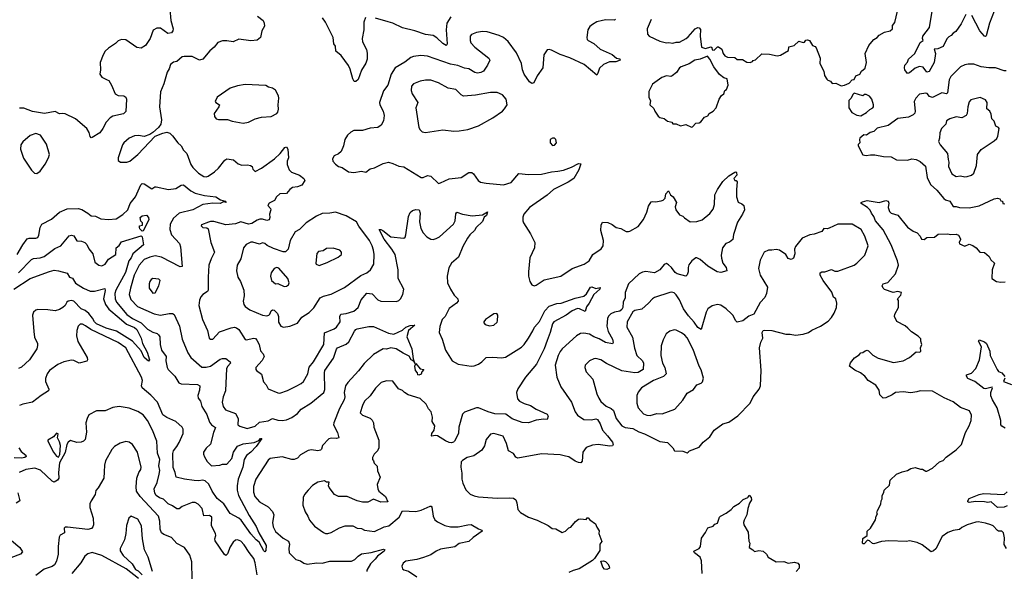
# Model space of a CAD drawing. Extents: x 1921360 to 2014538, y 768294 to 907744.
# Tile 20 of 256: x 1928997 to 1938067, y 796526 to 801608. Entities that reach past the tile are written whole.
import ezdxf

# ---------------------------------------------------------------- set-up
doc = ezdxf.new("R2010")
doc.units = 0

msp = doc.modelspace()

# ---------------------------------------------------------------- linework, layer by layer
at = {"layer": '0CON10XD'}
for points in [[(1930380.5, 801705), (1930390.7, 801600.7), (1930410.5, 801525), (1930407.1, 801505), (1930395, 801488), (1930362, 801482), (1930295, 801528.9), (1930261.1, 801528.9), (1930227.6, 801512.4), (1930199.4, 801435), (1930155, 801370.8), (1930116.7, 801345), (1930075, 801351.4), (1929975, 801421.2), (1929935, 801426), (1929905, 801412.5), (1929880.7, 801389.3), (1929815, 801346.7), (1929785, 801316.7), (1929766.1, 801283.9), (1929740, 801215), (1929742, 801145), (1929734.4, 801105), (1929755, 801078.1), (1929804.3, 801054.3), (1929817.3, 801047.3), (1929844, 801005), (1929876.2, 800925), (1929905, 800910.6), (1929956.6, 800906.6), (1929975.6, 800895.6), (1929980, 800875), (1929975, 800762.5), (1929955, 800741.5), (1929855, 800718.2), (1929830.8, 800705), (1929794.3, 800665), (1929764.3, 800605), (1929735, 800565.8), (1929665, 800521.2), (1929655, 800520), (1929645, 800532.5), (1929637.6, 800567.6), (1929615.3, 800605.3), (1929510.8, 800695), (1929415, 800740), (1929395, 800744.4), (1929365, 800740), (1929325, 800761.2), (1929225, 800742.2), (1929115, 800763.1), (1929035, 800792.2), (1928995, 800791.4)], [(1937712.5, 801655), (1937669.3, 801570.7), (1937621.9, 801498.1), (1937595.9, 801484.1), (1937577.9, 801462.1), (1937555, 801450.8), (1937537.2, 801432.8), (1937505, 801361.9), (1937455, 801338.1), (1937422.5, 801335), (1937434.4, 801295), (1937420.6, 801215), (1937375, 801129.4), (1937354, 801125), (1937319.1, 801169.1), (1937285, 801175.6), (1937247.2, 801162.8), (1937195, 801118.1), (1937175, 801112), (1937151.4, 801145), (1937146.5, 801165), (1937150.9, 801189.1), (1937174.4, 801215.6), (1937184.3, 801245), (1937242.9, 801297.1), (1937292.8, 801397.2), (1937320, 801415), (1937314, 801434), (1937317.5, 801455), (1937379.1, 801535), (1937404.5, 801705)], [(1931189.3, 801639.3), (1931239.1, 801599.1), (1931250.8, 801575), (1931251.2, 801548.8), (1931228.6, 801505), (1931216.2, 801445), (1931185, 801418.8), (1931125, 801413.8), (1931015, 801430), (1930965, 801402.5), (1930906.1, 801413.9), (1930865, 801413.8), (1930821.2, 801398.8), (1930790, 801355), (1930750.3, 801319.7), (1930685, 801243.3), (1930655, 801236.2), (1930587.6, 801267.6), (1930511.1, 801268.9), (1930495, 801264.4), (1930445, 801224), (1930415, 801216), (1930386.2, 801195), (1930373.8, 801155), (1930356, 801125), (1930325, 801017.5), (1930295.5, 800944.5), (1930284.3, 800805), (1930304, 800685), (1930297.1, 800645), (1930275, 800614), (1930225, 800568.8), (1930195, 800551.2), (1930145, 800531.2), (1930090.5, 800540.5), (1930055, 800537.5), (1930005, 800517.5), (1929955.7, 800475), (1929943.3, 800455), (1929904, 800335), (1929905, 800310), (1929925, 800296.2), (1929985, 800296), (1930012.5, 800305), (1930086.2, 800365), (1930246.2, 800533.8), (1930316, 800564), (1930353.1, 800573.1), (1930381.7, 800561.7), (1930405, 800538), (1930453.6, 800473.6), (1930484, 800445), (1930505.7, 800405.7), (1930538, 800375), (1930574.4, 800275), (1930593.3, 800245), (1930645, 800192.9), (1930695, 800162.9), (1930715, 800160.6), (1930735, 800166.9), (1930792, 800205), (1930829.3, 800240.7), (1930886.8, 800313.2), (1930905, 800325.8), (1930965.5, 800315.5), (1931010.7, 800280.7), (1931045, 800268.8), (1931095, 800270), (1931123.6, 800263.6), (1931137.5, 800255), (1931145, 800230), (1931165, 800210), (1931225, 800238.8), (1931345.4, 800324.6), (1931398, 800375), (1931438.8, 800431.2), (1931455, 800436.7), (1931468.6, 800415), (1931474, 800335), (1931460, 800305), (1931460.8, 800275), (1931480, 800225), (1931502.1, 800202.1), (1931575, 800174.2), (1931616.2, 800145), (1931623.8, 800125), (1931595, 800084.2), (1931555, 800067.1), (1931509.1, 800060.9), (1931486.2, 800043.8), (1931455, 800006.9), (1931395, 800002.2), (1931363.3, 799975), (1931345, 799942.5), (1931295, 799918.8), (1931282, 799895), (1931307.5, 799867.5), (1931311.4, 799855), (1931298.1, 799815), (1931302.9, 799785), (1931295.4, 799764.6), (1931275, 799759.4), (1931235, 799770), (1931210.4, 799769.6), (1931185, 799761.3), (1931135, 799730.8), (1931105, 799723.9), (1931035, 799744.5), (1930985, 799726.2), (1930895, 799718.6), (1930785, 799748.8), (1930755, 799750), (1930736.7, 799743.3), (1930671.7, 799718.3), (1930668.3, 799708.3), (1930685, 799693.3), (1930721.7, 799691.7), (1930735, 799680), (1930758, 799555), (1930792.9, 799465), (1930761.4, 799405), (1930741.1, 799345), (1930732.7, 799235), (1930732.9, 799115), (1930726.6, 799103.4), (1930684.4, 799075.6), (1930665, 799053.3), (1930652.9, 799025), (1930647.1, 798975), (1930681.4, 798845), (1930728, 798745), (1930742, 798675), (1930755, 798664.2), (1930775, 798665.8), (1930837.6, 798732.4), (1930945, 798769.7), (1930975, 798774.6), (1930995, 798770), (1931014.7, 798754.7), (1931075, 798661.2), (1931085, 798658.8), (1931155, 798674.4), (1931169.8, 798669.8), (1931182.9, 798655), (1931202.9, 798615), (1931215, 798556.7), (1931240, 798530), (1931248.1, 798505), (1931230.7, 798469.3), (1931173.3, 798405), (1931172.5, 798385), (1931177.5, 798375), (1931223.6, 798343.6), (1931242.3, 798272.3), (1931267.5, 798245), (1931286.1, 798206.1), (1931375, 798170), (1931395, 798168.6), (1931465, 798191.9), (1931545, 798230.5), (1931590.8, 798255), (1931612.9, 798275), (1931650.5, 798345), (1931663.6, 798406.4), (1931704.4, 798455), (1931798.5, 798615), (1931805, 798722), (1931895, 798759.5), (1931915.3, 798774.7), (1931949.5, 798825), (1931946.7, 798873.3), (1931954.4, 798895.6), (1932005, 798900.9), (1932075, 798922.9), (1932115, 798957.1), (1932143, 799027), (1932195, 799087.8), (1932245, 799083.5), (1932295, 799028.6), (1932325, 799014.4), (1932467.7, 799012.3), (1932490.5, 799019.5), (1932505, 799036.7), (1932525.7, 799075), (1932536.7, 799125), (1932484.4, 799225), (1932482.5, 799305), (1932454.6, 799445), (1932425.5, 799495), (1932354.5, 799585), (1932310, 799675), (1932325, 799675.8), (1932343.8, 799665), (1932415, 799608.6), (1932535, 799594), (1932548, 799605), (1932554.3, 799625), (1932578.7, 799795), (1932595, 799831.1), (1932615, 799848.9), (1932645, 799860.8), (1932676.2, 799856.2), (1932686.2, 799825), (1932679.2, 799745), (1932693.4, 799683.4), (1932715, 799645.8), (1932748.3, 799608.3), (1932785, 799585.7), (1932805, 799584.4), (1932835, 799591.9), (1932865, 799608.9), (1932992, 799725), (1933009.2, 799755), (1933015, 799820), (1933025, 799833.3), (1933075, 799817.5), (1933165, 799800.6), (1933260.5, 799809.5), (1933306.7, 799836.7), (1933298.8, 799805), (1933275, 799787.5), (1933261.1, 799748.9), (1933203.3, 799695), (1933186, 799665), (1933145, 799625.8), (1933122.9, 799595), (1933080, 799520), (1933038.8, 799421.2), (1932975, 799364), (1932950.8, 799320.8), (1932934.5, 799245.5), (1932937.1, 799185), (1932964.3, 799125), (1933000.9, 799070.9), (1933034, 799035), (1933037.5, 799015), (1933020.8, 798995), (1932955, 798948), (1932915.6, 798874.4), (1932890, 798845), (1932867, 798783), (1932860.8, 798725), (1932889.2, 798665), (1932919.2, 798565), (1932981.2, 798465), (1933035, 798434.2), (1933155, 798415.8), (1933185, 798420), (1933225, 798435.8), (1933255, 798456), (1933295, 798495.6), (1933355, 798499.6), (1933435, 798491.5), (1933472, 798498), (1933619, 798591), (1933644.7, 798615.3), (1933685.3, 798674.7), (1933725, 798741.2), (1933738.2, 798775), (1933785, 798826.9), (1933833.7, 798926.3), (1933875, 798969.4), (1933945, 798994.2), (1933985, 798997.5), (1934115, 799043.8), (1934195, 799060), (1934218.3, 799081.7), (1934256.2, 799145), (1934266.9, 799146.9), (1934305, 799132.9), (1934345, 799140), (1934342.5, 799125), (1934285, 799077.5), (1934242.5, 798995), (1934217.5, 798962.5), (1934205, 798921.2), (1934155, 798944.4), (1934135, 798945.8), (1934085, 798924.3), (1934031.2, 798885), (1933917.1, 798825), (1933904.5, 798805), (1933884.6, 798725), (1933855, 798651.4), (1933828.8, 798575), (1933757.3, 798435), (1933656, 798314), (1933585, 798206.7), (1933573.8, 798175), (1933584, 798115), (1933602, 798095), (1933645, 798071.4), (1933701.2, 798055), (1933755, 798020), (1933856, 797975), (1933865.8, 797955), (1933856.4, 797923.6), (1933825, 797928.8), (1933755, 797919.2), (1933685, 797893.8), (1933625, 797897.1), (1933535, 797929.6), (1933475.3, 797975.3), (1933375, 797977.6), (1933314.2, 797994.2), (1933225, 798032.5), (1933205, 798032.5)], [(1932183, 801627), (1932166.7, 801585), (1932166, 801515), (1932150.8, 801435), (1932156, 801405), (1932192.6, 801332.6), (1932199.3, 801299.3), (1932198.6, 801245), (1932185, 801206.2), (1932146.1, 801143.9), (1932115, 801056), (1932095, 801038.1), (1932079.2, 801039.2), (1932065, 801063.3), (1932041.3, 801151.3), (1932025.6, 801185), (1931959.3, 801279.3), (1931908.9, 801318.9), (1931907.5, 801365), (1931892.5, 801385), (1931884.4, 801445), (1931812.9, 801585), (1931785.8, 801625)], [(1934486.1, 801613.9), (1934475, 801602.5), (1934395.5, 801605.5), (1934365, 801601.1), (1934312.3, 801587.7), (1934273.8, 801565), (1934250, 801545), (1934230.8, 801515), (1934222.7, 801442.7), (1934226, 801425), (1934235, 801416), (1934285, 801387.1), (1934345, 801335.7), (1934455, 801286.9), (1934495, 801254), (1934525, 801246.2), (1934527.5, 801235), (1934488.9, 801221.1), (1934430.6, 801219.4), (1934375, 801195.8), (1934337.9, 801162.1), (1934324, 801115), (1934312.5, 801097.5), (1934196.6, 801196.6), (1934066.2, 801256.2), (1933975, 801288.1), (1933895, 801325.8), (1933875, 801332), (1933855, 801328.8), (1933825.7, 801284.3), (1933816.8, 801163.2), (1933765, 801091.2), (1933734.2, 801025.8), (1933715, 801018.8), (1933695, 801035.8), (1933644.5, 801105), (1933627.5, 801145), (1933619.5, 801205), (1933575, 801303.8), (1933496.9, 801406.9), (1933453, 801443), (1933415, 801462.2), (1933305, 801495.6), (1933260.9, 801499.1), (1933205, 801490), (1933159.7, 801470.3), (1933148, 801455), (1933146, 801415), (1933153.2, 801393.2), (1933190.8, 801355), (1933320, 801255), (1933329.2, 801235), (1933308, 801188), (1933270, 801135), (1933245, 801121.5), (1933215, 801115.5), (1933191.2, 801121.2), (1933135.3, 801155.3), (1933095, 801161.8), (1933034.6, 801185.4), (1932965, 801198.7), (1932755, 801271.2), (1932692.8, 801277.2), (1932625, 801269.4), (1932599.7, 801260.3), (1932545, 801215.8), (1932455, 801164), (1932418.6, 801105), (1932387.5, 801005), (1932348.3, 800951.7), (1932312.5, 800845), (1932314.4, 800825), (1932344.5, 800765), (1932354.5, 800725), (1932347.8, 800675), (1932325.7, 800635), (1932295, 800615.8), (1932225, 800609.4), (1932155, 800586.2), (1932075.7, 800585.7), (1932047, 800573), (1932016.7, 800545), (1931993.3, 800505), (1931980, 800445), (1931957.5, 800395), (1931935, 800372.5), (1931895, 800352.5), (1931877.5, 800325), (1931883.3, 800305), (1931906.1, 800276.1), (1931935, 800256.7), (1931967.5, 800245), (1932025, 800206.2), (1932075, 800200), (1932145, 800212.9), (1932185, 800204.2), (1932225, 800234), (1932265.6, 800244.4), (1932345, 800284), (1932395, 800294.2), (1932435, 800284), (1932489.5, 800259.5), (1932535, 800251.2), (1932695, 800153.3), (1932715, 800153.3), (1932755, 800171.2), (1932785, 800166), (1932855, 800100), (1932875, 800103.8), (1932955, 800142.9), (1933064.4, 800155.6), (1933135, 800200), (1933161.4, 800201.4)], [(1932969.4, 801635), (1932932.5, 801575), (1932925.8, 801515.8), (1932933.9, 801386.1), (1932932.5, 801375), (1932925, 801371.2), (1932895, 801387.1), (1932839.4, 801439.4), (1932805, 801462.5), (1932735, 801470.6), (1932636.7, 801505), (1932525, 801531.8), (1932436, 801575), (1932391.7, 801588.3), (1932275, 801623.3)], [(1934815, 801611.2), (1934776.7, 801525), (1934780, 801475), (1934796.4, 801456.4), (1934895, 801411.2), (1934955, 801394), (1934975, 801399.2), (1935015, 801391.4), (1935045, 801401.4), (1935075, 801402), (1935135.5, 801434.5), (1935155, 801448.8), (1935220, 801525), (1935243.9, 801536.1), (1935255, 801533.8), (1935267.7, 801517.7), (1935265.8, 801455), (1935277.5, 801355), (1935315, 801343.3), (1935365, 801357.5), (1935371.7, 801351.7), (1935375, 801330), (1935395, 801327.5), (1935425, 801357.5), (1935435, 801357.5), (1935466.7, 801335), (1935478.8, 801295), (1935493.3, 801275), (1935516.2, 801263.8), (1935585, 801260), (1935605, 801242.5), (1935655, 801242.5), (1935695, 801217.5), (1935725.9, 801214.1), (1935747.5, 801222.5), (1935755, 801232.5), (1935775, 801237.5), (1935835, 801292.5), (1935905, 801290), (1935976.1, 801276.1), (1936005, 801280), (1936080, 801325), (1936081.7, 801358.3), (1936130.7, 801369.3), (1936175, 801410), (1936215, 801396.7), (1936227.7, 801402.3), (1936240, 801420), (1936255, 801423.3), (1936272.5, 801415), (1936300.5, 801370.5), (1936325, 801360), (1936335, 801347.5), (1936370, 801255), (1936369.2, 801205), (1936404, 801135), (1936411.2, 801095), (1936431.2, 801061.2), (1936440.8, 801050.8), (1936465, 801042.5), (1936481.2, 801021.2), (1936515, 801023.8), (1936565, 801000)], [(1936565, 801000), (1936595, 801003.3), (1936638.3, 801021.7), (1936665, 801053.3), (1936685, 801056.7), (1936700.5, 801089.5), (1936736.7, 801105), (1936752.5, 801135), (1936785, 801162.5), (1936798, 801215), (1936784, 801295), (1936820.3, 801369.7), (1936846.2, 801405), (1936864.4, 801425.6), (1936895, 801442.5), (1936914.3, 801465.7), (1936965, 801493.3), (1937015, 801504), (1937036.2, 801525), (1937037.5, 801555), (1937057.7, 801582.3), (1937084.2, 801685.8)], [(1937973.6, 801685), (1937932.2, 801575), (1937900.3, 801459.7), (1937895, 801454), (1937885, 801456), (1937840.8, 801505), (1937767.1, 801645)], [(1935185, 800617.5), (1935195, 800620), (1935225, 800653.3), (1935255, 800658.8), (1935271.7, 800668.3), (1935305, 800711.2), (1935335, 800721.2), (1935350, 800745), (1935385, 800763.8), (1935413.3, 800795), (1935440, 800875), (1935461.5, 800908.5), (1935483.3, 800925), (1935493.8, 800955), (1935507.5, 800965), (1935522.5, 801005), (1935515, 801062.5), (1935485, 801073.3), (1935444.1, 801104.1), (1935390, 801175), (1935353.8, 801245), (1935331.7, 801271.7), (1935267, 801243), (1935215, 801235.7), (1935165, 801202), (1935090, 801175), (1935076.2, 801165), (1935047.8, 801122.2), (1935008.1, 801091.9), (1934994.1, 801085.9), (1934955, 801089.2), (1934912.5, 801075), (1934825, 801012.5), (1934792, 800945), (1934791.7, 800891.7), (1934808.8, 800865), (1934802.3, 800822.3), (1934838.3, 800788.3), (1934846.7, 800765), (1934878.3, 800718.3), (1934895, 800706.7), (1934935, 800698.8), (1934964.1, 800674.1), (1934993, 800667), (1935003.3, 800663.3), (1935015, 800647.5), (1935045, 800650), (1935085, 800630), (1935135, 800642.5), (1935185, 800617.5)], [(1938085, 801136.9), (1938065, 801135.5), (1937985, 801163.2), (1937925, 801163.1), (1937854.6, 801174.6), (1937785, 801198), (1937735, 801198.6), (1937705, 801191.4), (1937665, 801174), (1937573.6, 801085), (1937559.1, 801055), (1937544.5, 800935.5), (1937536.2, 800923.8), (1937492.5, 800935), (1937405, 800891.5), (1937379.2, 800899.2), (1937356.8, 800926.8), (1937345, 800931.1), (1937285, 800922.9), (1937251.1, 800885), (1937236.9, 800855), (1937247.3, 800765), (1937242.8, 800747.2), (1937227.7, 800732.3), (1937185, 800709.1), (1937085, 800696.9), (1936996.5, 800633.5), (1936895, 800608), (1936865, 800577.5), (1936831.7, 800568.3), (1936797, 800543), (1936773, 800547), (1936737.5, 800515), (1936732.5, 800505), (1936736.7, 800475), (1936721.7, 800458.3), (1936720, 800445), (1936764.2, 800364.2), (1936795, 800356), (1936835, 800364.3), (1936873.6, 800363.6), (1936953.6, 800346.4), (1937025, 800344.3), (1937075, 800318.1), (1937175, 800314.2), (1937215, 800327.1), (1937255, 800320), (1937292.1, 800302.1), (1937340, 800260), (1937357.8, 800155), (1937388.2, 800088.2), (1937445, 800038.9), (1937510.2, 799960.2), (1937525, 799947.1), (1937566, 799935), (1937595, 799888), (1937625, 799887.1), (1937655, 799877.1), (1937745, 799874.4)], [(1931056.1, 800656.1), (1931105, 800662.5), (1931165, 800694.3), (1931225, 800710.8), (1931314.1, 800715.9), (1931365.8, 800745), (1931374.3, 800755.7), (1931381.4, 800785), (1931378.1, 800825), (1931385.6, 800885), (1931381.9, 800905), (1931355, 800958.8), (1931325, 800976.2), (1931290, 800985), (1931265, 801001.2), (1931075, 801012), (1931005, 800998.8), (1930935, 800976), (1930816.7, 800895), (1930796.7, 800855), (1930803.9, 800843.9), (1930837.5, 800825), (1930831.2, 800805), (1930790, 800745), (1930792, 800715), (1930805.9, 800695.9), (1930828.3, 800688.3), (1930913, 800687), (1930953.9, 800673.9), (1931056.1, 800656.1)], [(1932735, 800568), (1932775, 800574.3), (1932895, 800594), (1932995, 800582.5), (1933047, 800583), (1933125, 800597.5), (1933225, 800631.4), (1933355, 800704), (1933445, 800766.2), (1933464.1, 800785.9), (1933486.7, 800825), (1933478, 800875), (1933444.3, 800914.3), (1933395, 800937.5), (1933333.2, 800936.8), (1933195, 800911.1), (1933085, 800902.9), (1933064.5, 800914.5), (1933015, 800963.8), (1932945, 800975.7), (1932855.4, 801025.4), (1932785, 801050.5), (1932735, 801051.5), (1932687.4, 801042.6), (1932624.3, 801015.7), (1932606, 800995), (1932604.4, 800954.4), (1932611.4, 800925), (1932664.2, 800845), (1932645.8, 800795), (1932673.8, 800615), (1932685, 800592.5), (1932704.1, 800574.1), (1932735, 800568)], [(1936745, 800723.3), (1936798.3, 800751.7), (1936828.8, 800781.2), (1936856.7, 800795), (1936863.3, 800805), (1936863.3, 800825), (1936846.7, 800875), (1936825, 800903.3), (1936795, 800920), (1936780.5, 800919.5), (1936765, 800907.5), (1936685, 800930), (1936670.8, 800919.2), (1936657.5, 800885), (1936634, 800865), (1936636.2, 800795), (1936663.9, 800753.9), (1936708.3, 800728.3), (1936745, 800723.3)], [(1937705, 800161.4), (1937725, 800164.2), (1937764.2, 800175.8), (1937786.1, 800193.9), (1937811.9, 800265), (1937821.4, 800365), (1937855, 800412.9), (1937975, 800491.2), (1937996.9, 800513.1), (1938007.3, 800535), (1938020, 800605), (1938015, 800613.8), (1937988.3, 800628.3), (1937975, 800673.3), (1937953.3, 800695), (1937947.7, 800737.7), (1937932.5, 800765), (1937906, 800786), (1937910, 800845), (1937895, 800870), (1937845, 800891.2), (1937759.3, 800870.7), (1937745, 800850), (1937732.5, 800805), (1937725.6, 800745), (1937715.7, 800725), (1937675, 800703.5), (1937625, 800714), (1937565, 800695.8), (1937536, 800675), (1937528, 800645), (1937487.5, 800605), (1937472, 800565), (1937470, 800515), (1937461.2, 800485), (1937477.5, 800455), (1937544.3, 800375), (1937549.2, 800320.8), (1937555.6, 800295), (1937554.3, 800255), (1937585, 800188.6), (1937625, 800164.6), (1937665, 800170.6), (1937705, 800161.4)], [(1929155, 800192.5), (1929185, 800213.3), (1929232.7, 800277.3), (1929264.2, 800335), (1929270.8, 800365), (1929245, 800462.5), (1929188.1, 800545), (1929145, 800559.2), (1929095, 800541.2), (1929025.8, 800484.2), (1929008.9, 800455), (1929004.6, 800415), (1929033.7, 800333.7), (1929105, 800221.2), (1929135, 800193.3), (1929155, 800192.5)], [(1933905, 800447.5), (1933925, 800452.5), (1933942.5, 800475), (1933937.5, 800505), (1933925, 800517.5), (1933905, 800517.5), (1933883.3, 800505), (1933883.3, 800475), (1933905, 800447.5)], [(1933161.4, 800201.4), (1933177.9, 800187.9), (1933222, 800125), (1933242.4, 800112.4), (1933295, 800101.4), (1933455, 800086.7), (1933525, 800107.1), (1933595, 800192.5), (1933685, 800181.4), (1933805, 800185.6), (1933895, 800206.4), (1933955, 800211.1), (1934007, 800223), (1934081.7, 800248.3), (1934145, 800283.3), (1934165, 800280), (1934148.6, 800225), (1934102, 800145), (1934049.5, 800110.5), (1933915.3, 800044.7), (1933855, 799990), (1933692.8, 799877.2), (1933640, 799815), (1933631.7, 799788.3), (1933631.2, 799755), (1933636.7, 799735), (1933704.2, 799635), (1933741.4, 799555), (1933740, 799505), (1933696, 799415), (1933684.1, 799284.1), (1933684.2, 799245), (1933696.2, 799195), (1933716.1, 799166.1), (1933735, 799156.7), (1933755, 799161.2), (1933827.6, 799212.4), (1933983.3, 799245), (1934086.7, 799315), (1934195.6, 799354.4), (1934243.3, 799385), (1934276, 799445), (1934352.4, 799497.6), (1934371.4, 799525), (1934375.6, 799575), (1934351.8, 799665), (1934352.5, 799715), (1934367, 799743), (1934415, 799739.4), (1934455, 799721.5), (1934492.3, 799692.3), (1934533.8, 799683.8), (1934585, 799657.8), (1934605, 799655.6), (1934619.1, 799660.9), (1934695, 799704.2), (1934743, 799767), (1934774.2, 799835), (1934788.5, 799891.5), (1934815, 799928.8), (1934825, 799934), (1934855, 799931.4), (1934905, 799938.6), (1934925, 799946), (1934944, 799965), (1934948.8, 800005), (1934975, 800032.5), (1934993.8, 799995), (1935015.8, 799975.8), (1935046.7, 799925), (1935036.2, 799885), (1935040, 799855), (1935075, 799808.8), (1935105, 799798.8), (1935121.2, 799781.2), (1935175, 799746.2), (1935235, 799750), (1935285, 799764), (1935355, 799821.2), (1935385, 799861.2), (1935398.6, 799905), (1935400, 799995), (1935425, 800043.3), (1935474.2, 800115.8), (1935530.8, 800169.2), (1935585, 800203.3), (1935595, 800206.7), (1935601.7, 800201.7), (1935602.5, 800175), (1935576.7, 800145), (1935585, 800127.5), (1935597, 800127), (1935607.5, 800115), (1935598.8, 800045), (1935600, 799975), (1935615.9, 799925.9), (1935650.5, 799910.5), (1935666.7, 799895), (1935673.3, 799855), (1935656, 799815), (1935608, 799742), (1935571.7, 799628.3), (1935567.1, 799582.9), (1935535, 799558.8), (1935502.5, 799545), (1935470, 799505), (1935460.3, 799439.7), (1935462.4, 799412.4), (1935474.2, 799365), (1935504, 799325), (1935510, 799295), (1935455, 799278), (1935423.3, 799285), (1935335, 799338.8), (1935265, 799397.5), (1935235, 799413.8), (1935225, 799413.3), (1935190, 799385), (1935161.7, 799348.3), (1935154.2, 799325.8), (1935155.7, 799284.3), (1935145, 799257.5), (1935133.3, 799246.7), (1935055, 799265.4), (1935035, 799280.5), (1935000, 799325), (1934975, 799350.8), (1934955, 799362), (1934935, 799352), (1934892.9, 799305), (1934845.3, 799274.7), (1934765, 799286.8), (1934735, 799282.3), (1934705, 799265.4), (1934606.7, 799175), (1934574.5, 799095), (1934574.5, 799045), (1934555.8, 799004.2), (1934552.5, 798955), (1934545, 798937.7), (1934525, 798921.6), (1934475, 798914.5), (1934442.9, 798897.1), (1934422.5, 798877.5), (1934412.2, 798855), (1934404.7, 798785), (1934419.2, 798735), (1934458.7, 798665), (1934464.4, 798635.6), (1934458.5, 798621.5), (1934395, 798633.6), (1934335, 798669.2), (1934285, 798687.2), (1934245, 798710.4), (1934195, 798718.9), (1934164.5, 798715.5), (1934125, 798694.3), (1933995, 798575.7), (1933975, 798552.5), (1933956.7, 798515), (1933929.2, 798425), (1933944.5, 798314.5), (1933982.5, 798225), (1934079.4, 798085), (1934115, 797996.7), (1934135.6, 797965.6), (1934195, 797924.3), (1934265, 797920.5), (1934305, 797931.1), (1934319.2, 797925), (1934345.8, 797885.8), (1934364.6, 797825), (1934412.7, 797775), (1934457.1, 797715), (1934464.3, 797695), (1934456.9, 797683.1), (1934435, 797680), (1934325, 797695.4), (1934273.1, 797686.9), (1934215, 797667.8), (1934185.6, 797625), (1934180, 797540), (1934165, 797526), (1934145, 797527.1), (1934115, 797539.4), (1934055, 797580), (1934024.2, 797585.8), (1933975, 797600), (1933805, 797610), (1933585, 797569.2), (1933567.1, 797577.1), (1933545, 797610.8), (1933500, 797635), (1933483.1, 797705), (1933451.5, 797771.5), (1933365, 797795.7), (1933335, 797790.8), (1933295, 797742), (1933277.8, 797682.2), (1933255, 797642.5), (1933181.3, 797588.7), (1933120, 797575), (1933075, 797546), (1933065, 797533.3), (1933060, 797485), (1933070.7, 797430.7), (1933070, 797375), (1933078, 797338), (1933108.3, 797278.3), (1933148.3, 797238.3), (1933185, 797222.5), (1933225, 797213.1), (1933395, 797198.6), (1933505.9, 797204.1), (1933545, 797200), (1933566.2, 797185), (1933576.8, 797156.8), (1933585.8, 797095), (1933609.3, 797069.3), (1933685, 797025.7), (1933765, 796998.6), (1933865, 796948.8), (1933902, 796922), (1933937.3, 796917.3), (1933995, 796883.3), (1934025, 796896.7), (1934055, 796927.5), (1934075, 796933.3), (1934116.1, 796983.9), (1934145, 797006.7), (1934165, 797010), (1934215, 797002.5), (1934225, 797017.5), (1934235, 797020), (1934250, 797000), (1934302.5, 796965), (1934313.3, 796933.3), (1934335, 796900), (1934332.5, 796875), (1934358.3, 796801.7), (1934342.5, 796775), (1934341.7, 796718.3), (1934292.5, 796645), (1934272.5, 796625), (1934150, 796550), (1934095, 796534), (1934055, 796514)], [(1928974.1, 799445.9), (1929025.3, 799534.7), (1929065, 799588.1), (1929085, 799596.5), (1929145, 799595.6), (1929165, 799602.5), (1929175, 799622.5), (1929184.4, 799695), (1929202.5, 799725), (1929289.6, 799770.4), (1929364.3, 799835), (1929435, 799866.5), (1929535, 799869.4), (1929568.5, 799858.5), (1929623.8, 799825), (1929655, 799800), (1929695, 799797.5), (1929745, 799772.5), (1929815, 799765.7), (1929885, 799772.9), (1929946.6, 799813.4), (1929993.5, 799855), (1930013.8, 799915), (1930064.5, 799975), (1930112.1, 800087.9), (1930125, 800100), (1930144, 800095), (1930215, 800050), (1930242.3, 800067.7), (1930255, 800069.2), (1930367.7, 800042.3), (1930435, 800052.7), (1930485, 800083.1), (1930505, 800086.9), (1930572.6, 800032.6), (1930615, 800010.4), (1930699.2, 799989.2), (1930805, 799975.8), (1930847, 799947), (1930890, 799935), (1930900, 799925), (1930875, 799930), (1930845, 799913.6), (1930775, 799917.9), (1930729.3, 799910.7), (1930685.4, 799905.4), (1930592.3, 799857.7), (1930467.5, 799825), (1930415, 799778.6), (1930381.9, 799725), (1930379.4, 799675), (1930395.5, 799625.5), (1930469.2, 799545), (1930480, 799515), (1930492.5, 799335), (1930475, 799332.5), (1930305, 799421.1), (1930245, 799432.4), (1930195, 799421.1), (1930145, 799399.7), (1930096.6, 799345), (1930053.2, 799255), (1930016.6, 799135), (1930006.2, 799076.2), (1930019.8, 799029.8), (1930081.4, 798965), (1930235, 798899.1), (1930295, 798886.9), (1930375, 798902.2), (1930405, 798900), (1930421.8, 798891.8), (1930470, 798785), (1930495, 798663.3), (1930545, 798538.8), (1930575, 798496), (1930675, 798406.2), (1930715, 798406), (1930755, 798417.5), (1930845, 798479.1), (1930865, 798486.4), (1930895, 798485.8), (1930937.3, 798457.3), (1930938.1, 798445), (1930913.1, 798416.9), (1930902.5, 798395), (1930891.7, 798188.3), (1930871.1, 798135), (1930860.9, 798085), (1930872.2, 798045), (1930894.3, 798015), (1930985, 797978.5), (1931010.9, 797935), (1931008, 797875), (1931025, 797861.9), (1931093, 797843), (1931165, 797862.3), (1931205, 797900), (1931286.9, 797913.1), (1931325, 797933.3), (1931375, 797918.5), (1931415, 797914.6), (1931455, 797920.4), (1931505, 797943.5), (1931555, 797979.5), (1931591.3, 798018.7), (1931680.5, 798075), (1931797.8, 798175), (1931808.1, 798201.9), (1931804.1, 798355), (1931809.2, 798375), (1931888.8, 798491.2), (1931915, 798572.5), (1931925.5, 798584.5), (1932005, 798618.9), (1932029.4, 798640.6), (1932082.6, 798737.4), (1932092.2, 798755), (1932105, 798759.7), (1932215, 798781.4), (1932255, 798780), (1932395, 798718.6), (1932445, 798709.5), (1932522.4, 798747.6), (1932555, 798775.5), (1932595, 798792), (1932636.7, 798795), (1932580, 798745), (1932564.5, 798685), (1932611.1, 798575), (1932623.3, 798483.3), (1932638.3, 798441.7), (1932630, 798460), (1932604.4, 798474.4), (1932585, 798509.2), (1932528.8, 798535), (1932463.8, 798575), (1932415, 798584.6), (1932375, 798573.8), (1932345, 798575.5), (1932255, 798524.5), (1932170.3, 798439.7), (1932116.9, 798373.1), (1932018.6, 798265), (1932000, 798235), (1931986.9, 798175), (1931991.4, 798135), (1931987.1, 798105), (1931944, 798026), (1931890.6, 797895), (1931888.6, 797875), (1931924.5, 797805), (1931936.2, 797755), (1931915, 797748.5), (1931865, 797751.8), (1931844.7, 797745.3), (1931785.8, 797685), (1931778.5, 797651.5), (1931769.2, 797640.8), (1931745, 797635.9), (1931685, 797646.6), (1931655, 797639.6), (1931585, 797598.6), (1931555, 797570), (1931525, 797557.1), (1931505, 797555.7), (1931415, 797580), (1931305, 797566), (1931285, 797550), (1931173.8, 797376.2), (1931151.1, 797308.9), (1931151.5, 797255), (1931162.7, 797215), (1931206.2, 797166.2), (1931285, 797121.4), (1931326.3, 797076.3), (1931338.1, 797045), (1931326.7, 796975), (1931331.1, 796935), (1931353.9, 796893.9), (1931425, 796831.4), (1931472.7, 796802.7), (1931483.1, 796775), (1931476.9, 796735), (1931479.2, 796695), (1931540, 796635), (1931585, 796622.9), (1931615, 796600), (1931645, 796593.3), (1931735, 796603.5), (1931785, 796601.8), (1931855, 796618.5), (1932055, 796620.7), (1932085, 796634.5), (1932115, 796666.9), (1932145, 796688.1), (1932235, 796699.1), (1932348.7, 796728.7), (1932361.2, 796725), (1932355, 796710.8), (1932294, 796666), (1932271.1, 796638.9), (1932228.6, 796595), (1932195, 796537.5), (1932194.1, 796525.9)], [(1938087.5, 796735), (1938064.6, 796774.6), (1938067.5, 796835), (1938059.7, 796879.7), (1938045, 796895.8), (1938015, 796896.2), (1938005, 796902), (1937965, 796946.4), (1937944.1, 796954.1), (1937895, 796968.7), (1937825, 796980.8), (1937805, 796978.6), (1937724, 796955), (1937675, 796929.2), (1937655, 796910.5), (1937596.4, 796903.6), (1937547.4, 796882.6), (1937495, 796848), (1937435.9, 796734.1), (1937415, 796714.4), (1937395, 796705.7), (1937311.5, 796771.5), (1937265, 796792.7), (1937195, 796807.3), (1937165, 796801.8), (1937005, 796805.6), (1936935, 796800.8), (1936865, 796779.2), (1936851.7, 796781.7), (1936825, 796806.7), (1936807, 796813), (1936775, 796780), (1936765, 796780), (1936760, 796785), (1936765, 796830), (1936803.6, 796856.4), (1936804.1, 796895.9), (1936835.8, 796924.2), (1936880.3, 796999.7), (1936886.7, 797033.3), (1936900, 797055), (1936893.3, 797063.3), (1936898.8, 797085), (1936928.8, 797145), (1936933.8, 797175), (1936941.2, 797195), (1936942, 797225), (1936957.3, 797252.7), (1936961.2, 797275), (1937009.7, 797320.3), (1937016, 797365), (1937075, 797421.2), (1937125, 797443.8), (1937176.4, 797453.6), (1937205, 797473.3), (1937245, 797483.3), (1937295, 797466.7), (1937315, 797467.5), (1937345, 797447.5), (1937355, 797447.5), (1937405, 797477.5), (1937470, 797535), (1937505, 797548), (1937532.6, 797577.4), (1937625, 797646), (1937671.4, 797695), (1937708.6, 797805), (1937743.1, 797865), (1937761.9, 797915), (1937764.3, 797965), (1937748, 798005), (1937665, 798035.6), (1937596.9, 798086.9), (1937513.7, 798123.7), (1937405, 798186.2), (1937291.7, 798188.3), (1937261.1, 798178.9), (1937205, 798170.6), (1937135, 798181.1), (1937065.7, 798174.3), (1937035, 798152.2), (1936975, 798124.3), (1936950.8, 798120.8), (1936921.7, 798151.7), (1936913.9, 798193.9), (1936885, 798242), (1936814.4, 798284.4), (1936782.7, 798322.7), (1936743.3, 798355), (1936689.1, 798379.1), (1936642.5, 798415), (1936651.7, 798448.3), (1936688.3, 798491.7), (1936729.3, 798520.7), (1936745, 798540), (1936765, 798542.5), (1936785, 798557.5), (1936805, 798563.3), (1936817.7, 798557.7), (1936856.4, 798516.4), (1936905, 798490), (1937045, 798448.6), (1937135, 798464.3), (1937194.4, 798495.6), (1937255, 798546.7), (1937290, 798545), (1937297.5, 798555), (1937296.7, 798585), (1937308, 798615), (1937297.5, 798645), (1937297.7, 798667.7), (1937272.3, 798692.3), (1937212.1, 798732.1), (1937177.3, 798767.3), (1937155, 798786.2), (1937076.1, 798826.1), (1937056.7, 798875), (1937057.5, 798895), (1937093.3, 798955), (1937091.7, 799021.7), (1937082.5, 799035), (1937115, 799070), (1937120, 799095), (1937085, 799104), (1937043.6, 799093.6), (1936965, 799123.8), (1936951.2, 799135), (1936942, 799155), (1936950, 799175), (1936995, 799188), (1937064.5, 799265.5), (1937091.9, 799345), (1937084.4, 799385), (1937024.5, 799535), (1936950.8, 799670.8), (1936880, 799755), (1936865.5, 799795), (1936842.9, 799825), (1936832.3, 799852.3), (1936807.2, 799877.2), (1936747.5, 799915), (1936750, 799925), (1936760, 799930), (1936805, 799940.8), (1936915, 799923.8), (1936975, 799941.9), (1936998.8, 799935), (1937002.1, 799917.9), (1936996.4, 799876.4), (1937010.5, 799840.5), (1937026.1, 799826.1), (1937085, 799806.2), (1937175.8, 799695.8), (1937228.9, 799658.9), (1937265, 799644), (1937292.9, 799612.9), (1937305, 799586.2), (1937327.5, 799582.5), (1937355, 799600), (1937424, 799606), (1937457, 799633), (1937545, 799636), (1937575, 799628), (1937625, 799632), (1937643.9, 799623.9), (1937665, 799590), (1937665, 799580), (1937650.7, 799559.3), (1937655, 799542.5), (1937705, 799522.9), (1937745, 799538.8), (1937777, 799527), (1937806.7, 799505), (1937842.5, 799465), (1937883.6, 799463.6), (1937927.7, 799427.7), (1937944.2, 799394.2), (1937976.4, 799366.4), (1937956.7, 799305), (1937953.3, 799225), (1937995, 799197.1), (1938035, 799191.2), (1938075, 799193.8)], [(1937745, 799874.4), (1937835, 799894.3), (1937975, 799956.2), (1938005, 799963.3), (1938026.4, 799956.4), (1938035, 799940), (1938050, 799935), (1938052.5, 799915), (1938072.5, 799912.5)], [(1930125, 799660), (1930105, 799680), (1930100, 799695), (1930101.7, 799708.3), (1930130, 799715), (1930130, 799735), (1930113, 799753), (1930107.5, 799785), (1930125, 799800), (1930165, 799806.7), (1930182.5, 799785), (1930187.5, 799765), (1930135, 799663.3), (1930125, 799660)], [(1931425.9, 798775.9), (1931485, 798784.2), (1931555, 798811.4), (1931595, 798866.2), (1931665, 798910), (1931706.8, 798953.2), (1931766.7, 799045), (1931795, 799062), (1931865, 799080.8), (1931990.2, 799139.8), (1932140.1, 799249.9), (1932193.8, 799276.2), (1932228, 799305), (1932258.1, 799355), (1932262.5, 799445), (1932257.3, 799485), (1932243.5, 799525), (1932218.8, 799575), (1932122.2, 799705), (1932100, 799745), (1932005, 799801.2), (1931905, 799836), (1931855, 799826.2), (1931785, 799823.3), (1931730.8, 799799.2), (1931636.7, 799735), (1931575, 799676.2), (1931535, 799653.8), (1931487.5, 799572.5), (1931471.4, 799495), (1931445, 799470.8), (1931425, 799470.6), (1931335, 799500), (1931276.9, 799526.9), (1931255, 799547.5), (1931235, 799553.3), (1931205, 799540.8), (1931145, 799559.4), (1931125, 799557.5), (1931083.3, 799536.7), (1931059.2, 799505), (1931034.2, 799405), (1930999.2, 799345), (1930994, 799295), (1931007, 799237), (1931032.5, 799195), (1931062, 799115), (1931064, 799065), (1931055.8, 799015), (1931062, 798985), (1931075, 798966.2), (1931116.7, 798935), (1931235, 798886.4), (1931275, 798880.9), (1931292, 798885), (1931301.9, 798895), (1931312.5, 798925), (1931325, 798934), (1931340.5, 798930.5), (1931371.9, 798901.9), (1931380, 798875), (1931382.2, 798822.2), (1931402.5, 798785), (1931425.9, 798775.9)], [(1935145, 797617.5), (1935155, 797622.5), (1935167.5, 797635), (1935255, 797668.8), (1935294, 797715), (1935354, 797765), (1935394.1, 797825.9), (1935473.9, 797886.1), (1935529.5, 797900.5), (1935612.7, 797957.3), (1935725, 798076.7), (1935755, 798133.3), (1935810, 798205), (1935820, 798235), (1935828, 798375), (1935812.2, 798585), (1935823.5, 798636.5), (1935841.9, 798675), (1935836, 798725), (1935845, 798743.3), (1935860.8, 798749.2), (1935925.6, 798745.6), (1936055, 798711.1), (1936095, 798711.4), (1936145, 798700.8), (1936215, 798710.8), (1936265, 798727.5), (1936295, 798749.2), (1936375, 798786), (1936445, 798832), (1936475, 798863.8), (1936501.4, 798905), (1936522, 798955), (1936524, 798995), (1936516.2, 799035), (1936495, 799051.2), (1936477, 799097), (1936398.1, 799205), (1936370, 799255), (1936371.2, 799275), (1936385, 799286), (1936415, 799285.8), (1936474.3, 799305.7), (1936505, 799290), (1936535, 799291.1), (1936682.7, 799347.3), (1936708, 799365), (1936781.2, 799438.8), (1936813.1, 799525), (1936781.9, 799615), (1936750, 799675), (1936665, 799724.3), (1936535, 799724.3), (1936455, 799686.2), (1936435, 799680.8), (1936405, 799683.5), (1936385, 799656), (1936315, 799632.5), (1936275, 799625.8), (1936204.4, 799595.6), (1936143, 799517), (1936134, 799495), (1936138.3, 799451.7), (1936125, 799412.5), (1936105, 799397.5), (1936077.7, 799407.7), (1936053.8, 799445), (1935995, 799486.2), (1935965, 799491.2), (1935925, 799484.2), (1935895, 799486.2), (1935855, 799466.2), (1935817.6, 799392.4), (1935802.2, 799315), (1935819.2, 799255), (1935887.1, 799145), (1935878.1, 799085), (1935862.5, 799047.5), (1935817.9, 799002.1), (1935760, 798895), (1935715, 798875.8), (1935660, 798835), (1935605, 798822), (1935592.8, 798832.8), (1935567.1, 798885), (1935555, 798897.1), (1935504.2, 798945), (1935455, 798979.2), (1935425, 798985.7), (1935375, 798971.4), (1935337.5, 798945), (1935319.4, 798915), (1935275, 798754.2), (1935245, 798772.7), (1935211.8, 798821.8), (1935159.4, 798879.4), (1935112.7, 798945), (1935076.7, 799026.7), (1935044.5, 799074.5), (1935025, 799091.2), (1935005, 799098), (1934985, 799096), (1934845, 799047.5), (1934825, 799036.2), (1934790, 798995), (1934728.7, 798941.3), (1934665, 798927.8), (1934645, 798915.6), (1934592.9, 798825), (1934589.6, 798775), (1934643.8, 798683.8), (1934661.7, 798581.7), (1934683.5, 798515), (1934735.4, 798465.4), (1934745, 798442.5), (1934741.9, 798385), (1934695, 798357.6), (1934665, 798353.8), (1934545, 798372.9), (1934401.7, 798441.7), (1934350, 798475), (1934305, 798486), (1934285, 798484), (1934246.2, 798465), (1934207.5, 798425), (1934201.9, 798405), (1934215.7, 798365), (1934276.3, 798296.3), (1934312.6, 798162.6), (1934330.8, 798120.8), (1934351.9, 798091.9), (1934399.1, 798049.1), (1934445.8, 798025.8), (1934467.1, 798007.1), (1934492.6, 797932.6), (1934545, 797866.7), (1934575, 797850.5), (1934645, 797842.7), (1934701.7, 797811.7), (1934752.6, 797792.6), (1934895, 797720.6), (1934965, 797714), (1935012.5, 797665), (1935030, 797635), (1935105, 797632), (1935145, 797617.5)], [(1928985, 799275.4), (1929105, 799398.8), (1929125, 799408.2), (1929186, 799414), (1929222.9, 799427.1), (1929320.6, 799499.4), (1929375.4, 799524.6), (1929453.4, 799616.6), (1929475, 799621.9), (1929495, 799618), (1929525, 799571.4), (1929566.4, 799566.4), (1929596.2, 799555), (1929616.2, 799536.2), (1929635, 799496.2), (1929670.3, 799450.3), (1929690, 799375), (1929725, 799346), (1929755, 799340), (1929783.2, 799356.8), (1929815, 799402), (1929882.5, 799445), (1929887.5, 799505), (1929913.1, 799526.9), (1929935, 799560), (1930115, 799617.5), (1930127, 799607), (1930137.5, 799535), (1930040.6, 799449.4), (1930025, 799412.9), (1930002.6, 799387.4), (1929971.9, 799278.1), (1929881.9, 799115), (1929873.3, 799085), (1929876.2, 799036.2), (1929888, 799005), (1929985, 798891.6), (1930036.5, 798855), (1930115, 798816.5), (1930175, 798756.6), (1930225, 798729.2), (1930265, 798716.5), (1930276, 798706), (1930287.1, 798685), (1930290.9, 798615), (1930304.1, 798565), (1930346.1, 798505), (1930344.7, 798465), (1930355.4, 798405), (1930366.5, 798385), (1930425.6, 798325), (1930463.9, 798263.9), (1930485, 798252.1), (1930635, 798246.7), (1930656.2, 798235), (1930652.9, 798195), (1930638.9, 798145), (1930640.3, 798120.3), (1930661.5, 798095), (1930676.2, 798045), (1930720.2, 797970.2), (1930745, 797901.2), (1930764.8, 797874.8), (1930800.6, 797850.6), (1930782.4, 797805), (1930755, 797696.2), (1930715, 797660), (1930691.9, 797625), (1930690.5, 797605), (1930700.2, 797580.2), (1930725, 797538.9), (1930765, 797499.4), (1930840, 797505), (1930865, 797514), (1930905, 797512.9), (1930952.9, 797565), (1930967.8, 797625), (1931005, 797678.5), (1931055, 797699.1), (1931157.3, 797712.7), (1931198.8, 797731.2), (1931215, 797750), (1931228.3, 797748.3), (1931175.7, 797675), (1931128, 797625), (1931087.1, 797592.9), (1931064.1, 797555.9), (1931051.3, 797485), (1931009.1, 797375), (1931000.4, 797315), (1931001.1, 797275), (1931012, 797225), (1931111.8, 797041.8), (1931175, 796940), (1931199.7, 796880.3), (1931266.4, 796765), (1931265, 796717.5), (1931255, 796706.2), (1931245, 796714), (1931203.5, 796793.5), (1931175, 796815.8), (1931125, 796870.6), (1931037.9, 796997.9), (1931015.7, 797015.7), (1930935, 797058.8), (1930879.3, 797149.2), (1930815, 797196.9), (1930770.8, 797265), (1930739, 797329), (1930705, 797358.5), (1930685, 797366.2), (1930645, 797360.8), (1930603.4, 797363.4), (1930515, 797375.6), (1930438.8, 797395), (1930430.5, 797435), (1930411.3, 797481.3), (1930407, 797613), (1930414.7, 797635), (1930446.1, 797675), (1930466.4, 797713.6), (1930502.2, 797795), (1930502.7, 797835), (1930495.4, 797855), (1930435, 797907.5), (1930352.7, 797942.7), (1930316.8, 797966.8), (1930266.7, 798085), (1930205, 798148.7), (1930124, 798215), (1930119.2, 798235), (1930127.5, 798285), (1930119.6, 798315), (1929973.8, 798585), (1929905, 798633.5), (1929652.9, 798752.9), (1929605, 798789.1), (1929575, 798802.7), (1929555, 798804.4), (1929535, 798784.2), (1929523.1, 798745), (1929520, 798695), (1929533.2, 798643.2), (1929618.8, 798495), (1929622.5, 798475), (1929616.4, 798463.6), (1929545, 798443.8), (1929495, 798469.5), (1929475, 798470.4), (1929405, 798455.4), (1929349.4, 798430.6), (1929273.1, 798375), (1929249.3, 798345), (1929233.9, 798303.9), (1929236.5, 798275), (1929265.8, 798205), (1929262.3, 798187.7), (1929195, 798145.7), (1929115, 798084.4), (1929025, 798066.4), (1928995, 798054.3)], [(1931755, 799343.3), (1931829.1, 799370.9), (1931929.7, 799420.3), (1931961.2, 799445), (1931962, 799465), (1931945, 799484), (1931884.4, 799504.4), (1931825, 799501.4), (1931791.7, 799478.3), (1931748.6, 799471.4), (1931733.8, 799455), (1931723.8, 799365), (1931727.5, 799355), (1931755, 799343.3)], [(1928944.5, 799125.5), (1929095.3, 799224.7), (1929270.4, 799289.6), (1929315, 799299.2), (1929355.8, 799295.8), (1929435, 799272.5), (1929455.8, 799235.8), (1929485, 799226.2), (1929510.7, 799180.7), (1929585, 799133.8), (1929645, 799106), (1929685, 799105.9), (1929781.2, 799131.2), (1929784.5, 799114.5), (1929768, 799035), (1929787.1, 798985), (1929819.9, 798939.9), (1929915, 798860.3), (1929982.5, 798802.5), (1930055, 798773.8), (1930075.2, 798755), (1930115.5, 798675), (1930127.8, 798625), (1930172.9, 798545), (1930193.3, 798475), (1930185, 798463.3), (1930145, 798496.7), (1930117.2, 798557.2), (1930036.2, 798646.2), (1929888.6, 798738.6), (1929795, 798766), (1929705.2, 798805), (1929685.5, 798825), (1929668.8, 798858.8), (1929635, 798902.5), (1929599.2, 798929.2), (1929562.5, 798945), (1929495, 799016.2), (1929475, 799021.2), (1929444, 799015), (1929431.1, 799005), (1929416.5, 798975), (1929394.5, 798955), (1929365, 798936.7), (1929325, 798926.5), (1929255, 798935.8), (1929165, 798938.7), (1929145, 798933.5), (1929125.5, 798915), (1929115.4, 798885), (1929126.9, 798735), (1929134.6, 798684.6), (1929160.8, 798625), (1929162.5, 798605), (1929154, 798575), (1929087, 798473), (1929015, 798406.2), (1928985, 798393.3)], [(1931435, 799151.2), (1931455, 799153.8), (1931472.5, 799165), (1931480, 799185), (1931466.7, 799225), (1931385, 799319.5), (1931365, 799324.4), (1931340, 799315), (1931312.5, 799275), (1931307.8, 799245), (1931315.7, 799205), (1931355, 799176), (1931376.2, 799176.2), (1931435, 799151.2)], [(1930225, 799087.5), (1930245, 799091.2), (1930280, 799155), (1930290.8, 799205), (1930277.5, 799217.5), (1930225, 799223.1), (1930209.2, 799215), (1930196.7, 799195), (1930190, 799175), (1930191.4, 799135), (1930225, 799087.5)], [(1933326.4, 798786.4), (1933365, 798793.3), (1933395, 798822.5), (1933400, 798835), (1933402.5, 798885), (1933391.7, 798901.7), (1933365, 798896.7), (1933325, 798871.2), (1933287.5, 798845), (1933273.3, 798825), (1933272.5, 798815), (1933285, 798800), (1933326.4, 798786.4)], [(1934805, 797962.9), (1934865, 797978.6), (1934915, 797978), (1935031.1, 798018.9), (1935107.4, 798102.6), (1935145, 798166), (1935205, 798202), (1935235.9, 798244.1), (1935275, 798260), (1935286.8, 798273.2), (1935295.8, 798304.2), (1935275, 798382.5), (1935257.5, 798415), (1935200.8, 798570.8), (1935145, 798678), (1935125, 798702.5), (1935095, 798724), (1935045, 798748.8), (1935025, 798751.2), (1934985, 798740), (1934953.8, 798715), (1934925, 798657.5), (1934907, 798603), (1934904.5, 798514.5), (1934920, 798445), (1934941.1, 798405), (1934951.1, 798345), (1934928.3, 798321.7), (1934835, 798285.5), (1934724.5, 798215.5), (1934693.4, 798176.6), (1934682.5, 798145), (1934681.4, 798075), (1934695, 798033.3), (1934745, 797976), (1934773.2, 797963.2), (1934805, 797962.9)], [(1938076.1, 797846.1), (1938045, 797862.5), (1938036.7, 797875), (1938036.2, 797915), (1938001.3, 798031.3), (1937958, 798105), (1937943.2, 798143.2), (1937943.3, 798175), (1937958, 798218), (1937955, 798222.5), (1937895, 798205.8), (1937879.2, 798209.2), (1937795, 798273.3), (1937732.7, 798302.7), (1937717.5, 798325), (1937720, 798335), (1937765, 798351.2), (1937804.2, 798395), (1937840, 798475), (1937857.5, 798595), (1937830, 798645), (1937835, 798657.5), (1937885, 798641.2), (1937903.8, 798625), (1937933.3, 798555), (1937936.7, 798515), (1938002, 798385), (1938015, 798368), (1938045, 798353.3), (1938071.3, 798321.3)], [(1932675, 798334.2), (1932663.8, 798335), (1932662.5, 798355), (1932643.3, 798375), (1932638.6, 798415), (1932645, 798440), (1932685, 798391.2), (1932720, 798385), (1932702.5, 798365), (1932695, 798343.3), (1932675, 798334.2)], [(1933205, 798032.5), (1933095, 797992), (1933076, 797975), (1933042.5, 797855), (1933038.6, 797795), (1933002.9, 797725), (1932994.5, 797715.5), (1932975, 797710), (1932955, 797711.8), (1932918.3, 797728.3), (1932845, 797773.1), (1932825, 797776), (1932795, 797770), (1932790, 797775), (1932793.8, 797795), (1932814.2, 797825), (1932821.1, 797865), (1932797.8, 797905), (1932800.4, 797945), (1932786.7, 797995), (1932763.3, 798023.3), (1932741.9, 798065), (1932685, 798117.5), (1932575, 798150.8), (1932542.1, 798172.1), (1932525, 798191.2), (1932487.9, 798207.9), (1932435, 798278), (1932375, 798280), (1932326.2, 798265), (1932275, 798214.3), (1932226, 798144), (1932175, 798094), (1932154.4, 798055), (1932132.5, 797985), (1932155, 797963.3), (1932225, 797938), (1932245, 797920), (1932255.8, 797895), (1932259.2, 797855), (1932304.5, 797735), (1932305, 797662.5), (1932292, 797635), (1932261.2, 797605), (1932246.2, 797575), (1932246.7, 797556.7), (1932257.5, 797545), (1932261.7, 797521.7), (1932290, 797495), (1932292, 797452), (1932318.8, 797395), (1932288.8, 797325), (1932296.2, 797285), (1932306.2, 797265), (1932366.2, 797215), (1932390, 797165), (1932325, 797164), (1932255, 797190), (1932205, 797164), (1932155, 797164), (1932105, 797174.2), (1932015, 797216.5), (1931934.3, 797214.3), (1931896.7, 797235), (1931849.3, 797299.3), (1931843.3, 797315), (1931848.3, 797348.3), (1931825, 797347.5), (1931805, 797360), (1931745, 797348), (1931693.3, 797316.7), (1931653.8, 797275), (1931621.2, 797235), (1931608.8, 797205), (1931606.2, 797135), (1931626, 797075), (1931652, 797035), (1931666.8, 796996.8), (1931713, 796943), (1931795, 796882.5), (1931815, 796874.3), (1931836.4, 796873.6), (1931865, 796883.1), (1931942.1, 796927.9), (1931995, 796946), (1932065, 796945.8), (1932105, 796922.5), (1932145, 796920), (1932174.5, 796904.5), (1932265, 796894.2), (1932355, 796937.5), (1932396.2, 796945), (1932493.9, 797026.1), (1932525, 797082.5), (1932645, 797076.7), (1932695, 797090), (1932777.7, 797127.7), (1932787, 797127), (1932795, 797117.5), (1932805.8, 797035), (1932820.6, 797000.6), (1932845, 796980.8), (1932915, 796949.4), (1932965, 796935.5), (1933035, 796935.6), (1933125, 796955.7), (1933155, 796956), (1933225, 796916.2), (1933255.7, 796905.7), (1933257.5, 796895), (1933173.6, 796836.4), (1933135, 796800), (1933045, 796781.4), (1933005, 796752.5), (1932875, 796731.5), (1932835, 796713.3), (1932785, 796677.5), (1932716.9, 796653.1), (1932655, 796636.2), (1932555, 796620), (1932528.3, 796601.7), (1932516.2, 796575), (1932525, 796550), (1932535, 796541.2), (1932578.3, 796528.3), (1932656.6, 796476.6)], [(1938071.9, 798305), (1938060, 798275), (1938135, 798248.5)], [(1931183.5, 796495), (1931166.9, 796603.1), (1931153.5, 796645), (1931109.8, 796699.8), (1931065, 796771.4), (1931035, 796804.4), (1931005, 796815.8), (1930985, 796812.5), (1930965, 796795.7), (1930935, 796752), (1930913, 796687), (1930895, 796673.3), (1930885, 796680), (1930796.5, 796806.5), (1930793.8, 796825), (1930803.1, 796855), (1930802.3, 796875), (1930765.6, 796945), (1930766.4, 797026.4), (1930745, 797040.8), (1930695, 797038), (1930679.4, 797105), (1930640.8, 797145), (1930615, 797160), (1930585, 797161.1), (1930495, 797122.7), (1930465, 797102.2), (1930445, 797102.5), (1930405, 797130), (1930365, 797147.1), (1930322.1, 797192.1), (1930285, 797203.3), (1930255, 797223.5), (1930240.8, 797245), (1930234.6, 797285), (1930264.5, 797345), (1930282.5, 797422.5), (1930289.1, 797455), (1930279.4, 797499.4), (1930289.1, 797555), (1930267.1, 797615), (1930261.1, 797725), (1930221.5, 797825), (1930175, 797916), (1930135, 797967.5), (1930085, 797999.2), (1930005, 798030), (1929915, 798043.8), (1929855, 798036), (1929785, 798005.8), (1929705, 798003.8), (1929635, 797967.5), (1929618, 797935), (1929608, 797895), (1929612.7, 797807.3), (1929599.1, 797740.9), (1929585, 797726), (1929563, 797717), (1929525, 797712.5), (1929465, 797730), (1929445, 797716), (1929430.5, 797695), (1929415, 797621.2), (1929364.3, 797525.7), (1929353.5, 797436.5), (1929358.8, 797385), (1929345, 797366.2), (1929315, 797348.1), (1929295, 797355.8), (1929189.1, 797459.1), (1929136.9, 797476.9), (1929055, 797463.8), (1928993.3, 797435)], [(1929355, 797577.5), (1929367.7, 797602.3), (1929371.8, 797685), (1929365, 797720), (1929345.8, 797755), (1929351.7, 797791.7), (1929335, 797797.5), (1929307.5, 797765), (1929257.5, 797735), (1929257.5, 797725), (1929307.5, 797625), (1929335, 797586.2), (1929355, 797577.5)], [(1930586.4, 796446.4), (1930584.1, 796614.1), (1930565.7, 796675.7), (1930516.2, 796745), (1930445, 796783.8), (1930395, 796838), (1930325, 796864.4), (1930305, 796881.4), (1930290.8, 796915), (1930288.8, 796988.8), (1930275.3, 797035.3), (1930107.3, 797215), (1930073.5, 797265), (1930069.5, 797305), (1930075.6, 797384.4), (1930095.5, 797435), (1930114.5, 797465), (1930117.5, 797485), (1930083.1, 797625), (1930036, 797695), (1930005, 797716.2), (1929975, 797722), (1929922.1, 797707.9), (1929870.8, 797675), (1929845, 797648), (1929787.1, 797545), (1929778.1, 797505), (1929775.9, 797444.1), (1929772, 797385), (1929720.8, 797295), (1929699.7, 797270.3), (1929692.5, 797235), (1929655, 797176.7), (1929643.6, 797146.4), (1929644.5, 797114.5), (1929672.7, 797015), (1929676.9, 796953.1), (1929672, 796935), (1929657.9, 796922.1), (1929625, 796910.5), (1929436.7, 796933.3), (1929417.7, 796932.3), (1929406.7, 796925), (1929410, 796880), (1929370.7, 796859.3), (1929360.7, 796839.3), (1929350.8, 796755), (1929353.1, 796685), (1929335, 796620), (1929317.5, 796585), (1929295, 796570), (1929223.8, 796545), (1929145, 796488.6)], [(1928990.8, 797665), (1929010.7, 797630.7), (1929052.9, 797595), (1929058, 797585), (1929046, 797574), (1929015, 797567.5), (1928945, 797572.8)], [(1928979.1, 797249.1), (1928998, 797175), (1928963.8, 797155)], [(1938095, 797130.5), (1938065, 797116.7), (1938003.3, 797115), (1937945, 797167.5), (1937915, 797161.4), (1937885, 797167.8), (1937801.9, 797168.1), (1937745, 797158.8), (1937730, 797165), (1937730, 797175), (1937745, 797196.2), (1937835, 797234.3), (1937875, 797242.2), (1938065.3, 797234.7), (1938095, 797257.5)], [(1935284, 796505), (1935276.4, 796623.6), (1935265, 796657.5), (1935213.3, 796695), (1935208.3, 796711.7), (1935255, 796736.7), (1935270, 796755), (1935278.3, 796831.7), (1935315, 796882.5), (1935335, 796926.7), (1935385, 796942.5), (1935400, 796960), (1935425, 796970), (1935444, 797026), (1935452.5, 797035), (1935505, 797061.2), (1935552.5, 797095), (1935575, 797123.3), (1935626.7, 797155), (1935661.2, 797188.8), (1935703.3, 797205), (1935717.5, 797227.5), (1935736.7, 797206.7), (1935738.8, 797185), (1935718.8, 797155), (1935704.1, 797105.9), (1935696, 797045), (1935671.4, 796998.6), (1935666, 796975), (1935666.7, 796955), (1935706.4, 796886.4), (1935712.5, 796805), (1935722.5, 796785), (1935717.5, 796745), (1935750, 796725), (1935765, 796707.5), (1935807, 796717), (1935845, 796712.5), (1935877.5, 796685), (1935892.5, 796655), (1935965, 796614), (1936035.9, 796615.9), (1936075, 796600.8), (1936135, 796610), (1936165, 796600), (1936177, 796587), (1936177.5, 796555), (1936151.2, 796525)], [(1930220.8, 796525), (1930181.4, 796655), (1930147.8, 796725), (1930127.1, 796825), (1930118.5, 796945), (1930085, 797006.2), (1930025, 797033.3), (1930003.3, 797015), (1929981.7, 796948.3), (1929976, 796875), (1929963.8, 796815), (1929922.7, 796737.3), (1929924.2, 796715), (1929950.6, 796670.6), (1930033.3, 796595), (1930065, 796543.3), (1930089.3, 796529.3), (1930125, 796493.8)], [(1928920.8, 796810.8), (1928999.2, 796745), (1929022.5, 796705), (1929005.4, 796684.6), (1928915, 796651.2)], [(1930091.3, 796461.3), (1929977.7, 796547.7), (1929755, 796672.4), (1929665, 796700), (1929625, 796687.3), (1929598.2, 796665), (1929560, 796605), (1929478.7, 796505)], [(1934405, 796542.5), (1934385, 796547.5), (1934370, 796565), (1934351.7, 796618.3), (1934375, 796622.5), (1934395, 796616.7), (1934416.1, 796596.1), (1934427.5, 796575), (1934430, 796555), (1934405, 796542.5)]]:
    msp.add_lwpolyline(points, dxfattribs=at)

doc.saveas('drawing.dxf')
